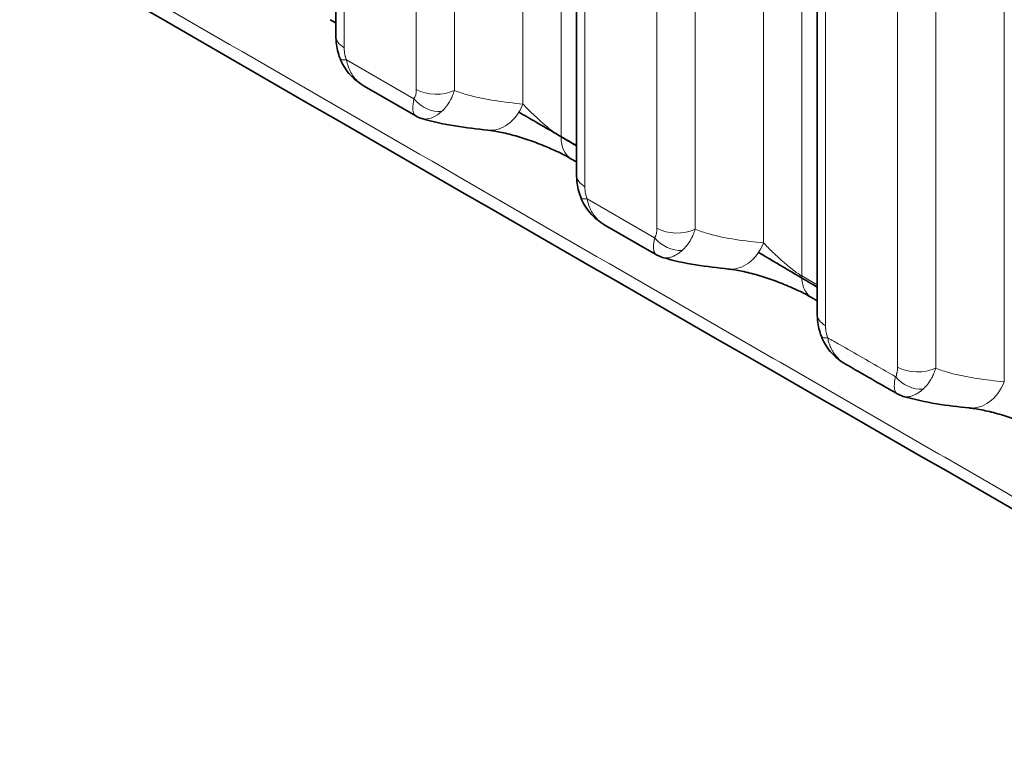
# Model space of a CAD drawing. Header units: millimetres. Extents: x 5 to 415, y 5 to 292.
# Tile 187 of 197: x 379.75 to 384.98, y 236.26 to 240.12. Entities that reach past the tile are written whole.
import ezdxf

# ---------------------------------------------------------------- set-up
doc = ezdxf.new("R2010")
doc.units = ezdxf.units.MM
doc.layers.add('Sichtbar (ISO)', color=7, linetype='Continuous', lineweight=35)
doc.layers.add('Sichtbar schmal (ISO)', color=7, linetype='Continuous', lineweight=18)

msp = doc.modelspace()

# ---------------------------------------------------------------- linework, layer by layer
at = {"layer": 'Sichtbar (ISO)'}
for p, q in [((381.43200137, 247.77289045), (381.43200137, 240.0329552)), ((382.7093723, 247.0354), (382.7093723, 239.29555194)), ((383.98674322, 246.29790956), (383.98674322, 238.55748955)), ((381.43200137, 240.10347097), (381.40167475, 240.12098449)), ((381.58214902, 239.76836674), (381.85556702, 239.61038557)), ((382.7093723, 239.3657188), (382.67906888, 239.38321131)), ((382.85981248, 239.03077169), (383.1331496, 238.87324185)), ((383.1654956, 238.85934416), (383.16550586, 238.8593411)), ((383.98674322, 238.62885667), (383.95553996, 238.64689417)), ((384.44319001, 238.12181918), (384.44319828, 238.12181671))]:
    msp.add_line(p, q, dxfattribs=at)
for centre, major_axis, ratio, start_param, end_param in [((382.2641085, 239.78331286), (-0.02636558, -0.24860583), 0.7388796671, 6.2831751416, 6.2831967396), ((382.8040492, 239.59972282), (-0.12498031, -0.21651151), 0.5774026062, 6.2825840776, 6.2831853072), ((383.54147942, 239.04628396), (-0.02636376, -0.24860602), 0.738878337, 6.2831751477, 6.2831986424)]:
    msp.add_ellipse(centre, major_axis=major_axis, ratio=ratio, start_param=start_param, end_param=end_param, dxfattribs=at)
for points in [[(387.23465137, 236.25891461), (381.46662876, 239.5520074), (375.76455109, 242.87763446), (370.0312426, 246.18775974)], [(381.58200633, 239.76847882), (381.58206039, 239.76844751), (381.58211447, 239.76841621), (381.58216858, 239.76838494)], [(381.88814197, 239.59635913), (381.8768206, 239.59973768), (381.86581789, 239.60447414), (381.8555825, 239.6103754)], [(381.85560805, 239.61039203), (381.855601, 239.6103961), (381.85559396, 239.61040017), (381.85558691, 239.61040424)], [(382.23774106, 239.53470723), (382.12464498, 239.54670307), (382.00535309, 239.56135426), (381.8881419, 239.59635889)], [(382.85978206, 239.03081912), (382.85979857, 239.03080959), (382.85981509, 239.03080007), (382.8598316, 239.03079055)], [(383.13320106, 238.87322218), (383.13318725, 238.8732301), (383.13317344, 238.87323804), (383.13315965, 238.873246)], [(383.16549566, 238.85934426), (383.1542684, 238.86269955), (383.14335878, 238.86738851), (383.13320106, 238.87322204)], [(383.5151138, 238.79767814), (383.40201662, 238.80967325), (383.28271945, 238.824325), (383.16550585, 238.859341)], [(383.67526195, 238.88538646), (383.77912761, 238.82413899), (383.88299009, 238.76291164), (383.98674322, 238.70186222)], [(384.13659503, 238.29308709), (384.13669054, 238.29303175), (384.13678612, 238.29297647), (384.13688178, 238.29292127)], [(384.41151334, 238.13532755), (384.31992468, 238.18749649), (384.22837972, 238.2401026), (384.13688168, 238.29292095)], [(384.41156307, 238.13531692), (384.41155047, 238.13532409), (384.41153787, 238.13533128), (384.41152527, 238.13533848)], [(384.44319001, 238.12181918), (384.43220439, 238.12509605), (384.42152143, 238.12965006), (384.41155074, 238.13530622)], [(384.79255594, 238.0603257), (384.67954043, 238.0722795), (384.5603348, 238.0868845), (384.44319823, 238.12181653)]]:
    msp.add_open_spline(points, degree=3, dxfattribs=at)
for points, knots in [([(381.45367769, 239.91580633), (381.44333444, 239.94337203), (381.43661081, 239.97216002), (381.43257151, 240.01126039), (381.43200121, 240.02215317), (381.43200135, 240.0329559)], [0, 0, 0, 0, 0.017815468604, 0.017815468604, 0.024708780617, 0.024708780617, 0.024708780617, 0.024708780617]), ([(381.58198148, 239.768464), (381.55167971, 239.78601957), (381.52384909, 239.80886252), (381.48112351, 239.85926444), (381.46461133, 239.88666672), (381.45367767, 239.91580637)], [0, 0, 0, 0, 0.021162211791, 0.021162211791, 0.039921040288, 0.039921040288, 0.039921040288, 0.039921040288]), ([(382.40289015, 239.63010439), (382.43367269, 239.61232607), (382.46445533, 239.59454739), (382.56643414, 239.53564795), (382.63782412, 239.49424673), (382.7093723, 239.45261779)], [3.617833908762, 3.617833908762, 3.617833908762, 3.617833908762, 3.643951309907, 3.643951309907, 3.704357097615, 3.704357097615, 3.704357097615, 3.704357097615]), ([(382.67899357, 239.38325442), (382.66714942, 239.39010731), (382.65313963, 239.39770852), (382.62084417, 239.41423668), (382.60176893, 239.42340269), (382.57027003, 239.43761517), (382.55815702, 239.44288292), (382.51854211, 239.45947313), (382.49011123, 239.47038314), (382.43274494, 239.49041964), (382.40326174, 239.49958667), (382.34554298, 239.51541512), (382.31702716, 239.5219249), (382.27153182, 239.53042782), (382.25303773, 239.5330852), (382.23774502, 239.53470681)], [0, 0, 0, 0, 0.0114799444, 0.0114799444, 0.02483878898, 0.02483878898, 0.03283754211, 0.03283754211, 0.0507385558, 0.0507385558, 0.06997161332, 0.06997161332, 0.09111898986, 0.09111898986, 0.10860984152, 0.10860984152, 0.10860984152, 0.10860984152]), ([(382.73111795, 239.17821248), (382.72076163, 239.20576604), (382.71402242, 239.23454464), (382.70995002, 239.27371124), (382.70937213, 239.28467765), (382.70937228, 239.29555263)], [0, 0, 0, 0, 0.017810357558, 0.017810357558, 0.024749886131, 0.024749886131, 0.024749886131, 0.024749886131]), ([(382.85979105, 239.03078314), (382.82960917, 239.04818441), (382.80186843, 239.07085593), (382.75889767, 239.12118948), (382.74216673, 239.1488155), (382.73111792, 239.17821256)], [0, 0, 0, 0, 0.021056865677, 0.021056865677, 0.039984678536, 0.039984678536, 0.039984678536, 0.039984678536]), ([(383.9556817, 238.64681329), (383.94366721, 238.6537403), (383.92948338, 238.66140893), (383.89680939, 238.67806464), (383.87751779, 238.68729325), (383.83924133, 238.70447798), (383.82008795, 238.7125959), (383.77279635, 238.73147573), (383.74403853, 238.74193898), (383.686144, 238.7609967), (383.6565358, 238.76955532), (383.59968804, 238.78383546), (383.57218457, 238.78941051), (383.53644857, 238.79512634), (383.52511512, 238.79661771), (383.51511812, 238.79767768)], [0, 0, 0, 0, 0.01156560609, 0.01156560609, 0.0250259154, 0.0250259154, 0.03745002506, 0.03745002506, 0.05558369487, 0.05558369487, 0.07537670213, 0.07537670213, 0.09695209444, 0.09695209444, 0.10837469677, 0.10837469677, 0.10837469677, 0.10837469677]), ([(384.00841951, 238.4403458), (383.99807639, 238.46791002), (383.99135271, 238.49669664), (383.98731337, 238.53579543), (383.98674306, 238.54668786), (383.9867432, 238.55749025)], [0, 0, 0, 0, 0.017814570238, 0.017814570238, 0.024707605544, 0.024707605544, 0.024707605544, 0.024707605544]), ([(384.13659506, 238.29308704), (384.1063845, 238.31059447), (384.07863591, 238.3333795), (384.03591739, 238.38372028), (384.01937023, 238.41116167), (384.00841949, 238.44034585)], [0, 0, 0, 0, 0.021102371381, 0.021102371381, 0.0398898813, 0.0398898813, 0.0398898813, 0.0398898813]), ([(385.23630765, 237.91030352), (385.22425236, 237.91708884), (385.20999916, 237.92462823), (385.17709632, 237.94108018), (385.15761679, 237.95024252), (385.11327457, 237.96984937), (385.08762562, 237.98038832), (385.0336592, 238.00088619), (385.00475868, 238.01086714), (384.94667712, 238.02894552), (384.9170936, 238.03695074), (384.86114923, 238.04995297), (384.83453549, 238.05480985), (384.80537103, 238.05886372), (384.79871744, 238.05967412), (384.79255893, 238.06032538)], [0, 0, 0, 0, 0.01163714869, 0.01163714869, 0.02523579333, 0.02523579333, 0.04161301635, 0.04161301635, 0.05989773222, 0.05989773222, 0.0800845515, 0.0800845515, 0.10194488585, 0.10194488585, 0.10895176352, 0.10895176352, 0.10895176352, 0.10895176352])]:
    msp.add_open_spline(points, degree=3, knots=knots, dxfattribs=at)
at = {"layer": 'Sichtbar schmal (ISO)'}
for p, q in [((382.62727645, 239.49766446), (382.62728694, 248.06411734)), ((382.42480536, 239.67274374), (382.42480417, 247.89951969)), ((381.47593536, 239.97171795), (381.47593536, 247.71165321)), ((381.85837401, 247.49085215), (381.85837393, 239.75080509)), ((382.06085794, 247.48574758), (382.06085795, 239.74570078)), ((383.90466059, 247.32662552), (383.90465705, 238.76081926)), ((383.70217629, 238.93571484), (383.7021751, 247.16202924)), ((382.75330629, 239.23431469), (382.75330629, 246.97416276)), ((383.13574493, 246.7533617), (383.13574487, 239.01379332)), ((383.33822886, 246.74825714), (383.33822887, 239.00868902)), ((384.03067721, 238.4962523), (384.0306772, 246.23667232)), ((384.41311583, 238.27635069), (384.41311582, 240.37467031)), ((384.61559991, 238.27124647), (384.61559993, 240.36956619)), ((384.97954728, 238.19836984), (384.97954711, 240.32350911)), ((381.84623546, 239.70030607), (381.48804956, 239.90726612)), ((382.6272742, 239.49766578), (382.7093723, 239.45027482)), ((383.12363546, 238.96333138), (382.76545947, 239.16975399)), ((383.90465705, 238.76081926), (383.98674322, 238.71336823)), ((383.93393008, 238.66536873), (383.93392559, 238.66537102)), ((384.41142743, 238.25379621), (384.41142269, 238.25379631))]:
    msp.add_line(p, q, dxfattribs=at)
for centre, major_axis, ratio, start_param, end_param in [((381.58200137, 240.0329552), (-0.15, 0), 0.5773502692, 0, 0.7853982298), ((381.59410079, 239.96854484), (-0.14042224, -0.0527408), 0.2258761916, 6.2831129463, 6.9174555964), ((381.78258679, 239.80540462), (-0.04615848, 0.11981057), 0.501699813, 3.4837028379, 4.0575633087), ((381.96443994, 239.81204233), (0.15, 0), 0.5773502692, 3.9269908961, 5.4105194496), ((381.95229687, 239.76153525), (0.12499566, -0.08292216), 0.7847288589, 4.3403089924, 5.4829545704), ((382.2641085, 239.78331286), (-0.02636558, -0.24860583), 0.7388796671, 0.0000114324, 1.1896118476), ((382.8040492, 239.59972282), (-0.12498031, -0.21651151), 0.5774026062, 5.4977199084, 6.2825840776), ((382.8593723, 239.29555194), (-0.15, 0), 0.5773502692, 0, 0.7853982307), ((382.87151342, 239.23102451), (-0.14039472, -0.05281403), 0.2251035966, 6.2831220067, 6.9173446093), ((383.24181086, 239.07503058), (0.15, 0), 0.5773502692, 3.9269910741, 5.4105194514), ((383.22968909, 239.02455166), (0.12509473, -0.08277262), 0.7844600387, 4.3393827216, 5.4823441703), ((383.54147942, 239.04628396), (-0.02636376, -0.24860602), 0.738878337, 0.0000133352, 1.1896064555), ((384.13674322, 238.55748955), (-0.15, 0), 0.5773502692, 0, 0.7853982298), ((384.14876929, 238.49327853), (-0.14034502, -0.05294541), 0.226160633, 6.2827862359, 6.9171412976), ((384.51918179, 238.33758796), (0.15, 0), 0.5773502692, 3.9269913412, 5.4105204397), ((384.50724468, 238.2873956), (0.12568741, -0.08186985), 0.7832861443, 4.3337159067, 5.4791845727), ((384.81885047, 238.30893905), (-0.02629259, -0.24861356), 0.7388261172, 6.2831747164, 7.4725798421)]:
    msp.add_ellipse(centre, major_axis=major_axis, ratio=ratio, start_param=start_param, end_param=end_param, dxfattribs=at)
for points, knots in [([(387.18361857, 236.35113851), (387.00411841, 236.45204935), (386.82458356, 236.55494723), (386.64521231, 236.65751904), (386.46584603, 236.76008802), (386.2866549, 236.86233951), (386.10750181, 236.96504703), (385.74919561, 237.17046208), (385.3910298, 237.37769244), (385.03274842, 237.58470052), (384.67446705, 237.79170861), (384.31607076, 237.99849491), (383.95769939, 238.20535476), (383.59932802, 238.41221462), (383.24098157, 238.61914804), (382.88262046, 238.82608037), (381.44917603, 239.65380972), (380.01549707, 240.4815218), (378.58182902, 241.30927491), (375.71449294, 242.96478114), (372.8472005, 244.62045149), (369.98113613, 246.27517485)], [0, 0, 0, 0, 0.0312508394, 0.0312508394, 0.0312508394, 0.0625008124, 0.0625008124, 0.0625008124, 0.1250007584, 0.1250007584, 0.1250007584, 0.1875007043, 0.1875007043, 0.1875007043, 0.2500006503, 0.2500006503, 0.2500006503, 0.5000004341, 0.5000004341, 0.5000004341, 1, 1, 1, 1]), ([(381.47593536, 239.97171795), (381.47593537, 239.96753398), (381.47608944, 239.96335692), (381.47640069, 239.95917353), (381.47662823, 239.95611519), (381.47694, 239.95305337), (381.47733988, 239.94998374), (381.47761119, 239.94790103), (381.47792244, 239.94581415), (381.47827092, 239.94372874), (381.47913858, 239.93853624), (381.4802374, 239.93335435), (381.48151872, 239.92825747), (381.48166779, 239.92766454), (381.48181936, 239.92707281), (381.48197349, 239.92648223), (381.48367629, 239.91995728), (381.4856845, 239.91356923), (381.48804952, 239.9072661)], [0.00000001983, 0.00000001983, 0.00000001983, 0.00000001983, 0.19255948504, 0.19255948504, 0.19255948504, 0.33333333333, 0.33333333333, 0.33333333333, 0.42884680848, 0.42884680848, 0.42884680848, 0.66666666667, 0.66666666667, 0.66666666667, 0.69433310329, 0.69433310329, 0.69433310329, 1, 1, 1, 1]), ([(381.48804966, 239.90726618), (381.49249723, 239.88283531), (381.50054075, 239.86018584), (381.51132899, 239.84070115), (381.52211722, 239.82121646), (381.53534953, 239.80464732), (381.55221362, 239.78983609), (381.56110154, 239.78203008), (381.571065, 239.77481693), (381.58200633, 239.76847882)], [0, 0, 0, 0, 0.33333333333, 0.33333333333, 0.33333333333, 0.66666666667, 0.66666666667, 0.66666666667, 0.84234431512, 0.84234431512, 0.84234431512, 0.84234431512]), ([(382.06085797, 239.74570072), (382.06022884, 239.74365804), (382.05958287, 239.74163305), (382.05892083, 239.73962695), (382.05565836, 239.72974099), (382.05200196, 239.72031764), (382.04806366, 239.71148143), (382.04641037, 239.70777199), (382.04470794, 239.70416543), (382.04296644, 239.70066911), (382.04012873, 239.69497197), (382.03718642, 239.68956617), (382.0341191, 239.68437107), (382.02991003, 239.67724219), (382.02546869, 239.67050663), (382.02066394, 239.66401543), (382.0191723, 239.66200023), (382.01764642, 239.66001017), (382.01608667, 239.65804918), (382.008961, 239.64909044), (382.00111929, 239.64074826), (381.99267166, 239.63339698)], [0, 0, 0, 0, 0.0416839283, 0.0416839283, 0.0416839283, 0.247099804, 0.247099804, 0.247099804, 0.3333333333, 0.3333333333, 0.3333333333, 0.4738479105, 0.4738479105, 0.4738479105, 0.6666666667, 0.6666666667, 0.6666666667, 0.7265276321, 0.7265276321, 0.7265276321, 1, 1, 1, 1]), ([(382.42480534, 239.67274368), (382.37455145, 239.67807362), (382.32487105, 239.68381144), (382.27644191, 239.69137247), (382.22786822, 239.69895608), (382.18055328, 239.70837381), (382.13531821, 239.72101749), (382.10978468, 239.72815439), (382.08491384, 239.73631913), (382.06085794, 239.74570074)], [0, 0, 0, 0, 0.3892364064, 0.3892364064, 0.3892364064, 0.7796345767, 0.7796345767, 0.7796345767, 1, 1, 1, 1]), ([(381.85558691, 239.61040424), (381.85200098, 239.61247821), (381.84904794, 239.61564034), (381.84679351, 239.61962224), (381.84253592, 239.6271422), (381.84052443, 239.63720088), (381.84025494, 239.65059628), (381.83998545, 239.66399169), (381.841765, 239.68097869), (381.84623557, 239.70030613)], [0.15683008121, 0.15683008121, 0.15683008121, 0.15683008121, 0.33333333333, 0.33333333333, 0.33333333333, 0.66666666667, 0.66666666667, 0.66666666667, 1, 1, 1, 1]), ([(382.6272725, 239.49766648), (382.62385992, 239.49963833), (382.61663845, 239.50405605), (382.60458376, 239.51214861), (382.59095159, 239.52200861), (382.57541278, 239.53396828), (382.55794113, 239.5481286), (382.53858407, 239.56450445), (382.51748602, 239.58300958), (382.49488835, 239.60348122), (382.47118106, 239.62568368), (382.44700321, 239.64929215), (382.43203116, 239.66486615), (382.42480543, 239.67274381)], [0, 0, 0, 0, 0.05955084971, 0.12012284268, 0.18592339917, 0.25757641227, 0.33597544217, 0.42176304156, 0.51585047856, 0.61934329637, 0.73351889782, 0.85991103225, 0.99999967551, 0.99999967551, 0.99999967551, 0.99999967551]), ([(381.99267166, 239.63339698), (381.97784801, 239.62040606), (381.96262182, 239.61014597), (381.94775805, 239.60334993), (381.93289427, 239.5965539), (381.91840043, 239.59315796), (381.904663, 239.59367281), (381.89900176, 239.59388498), (381.89347127, 239.59477017), (381.88813016, 239.59636577)], [0, 0, 0, 0, 0.33333333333, 0.33333333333, 0.33333333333, 0.66666666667, 0.66666666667, 0.66666666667, 0.80403419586, 0.80403419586, 0.80403419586, 0.80403419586]), ([(382.75330629, 239.23431469), (382.75330629, 239.23010837), (382.75346297, 239.22591105), (382.75377703, 239.22171291), (382.75400693, 239.21863961), (382.75432139, 239.21556576), (382.75472318, 239.21248815), (382.75499446, 239.2104102), (382.75530506, 239.20833001), (382.75565239, 239.20625239), (382.75652219, 239.20104951), (382.75762251, 239.19586418), (382.75890879, 239.19075967), (382.75905794, 239.1901678), (382.75920963, 239.18957707), (382.75936388, 239.18898743), (382.76107121, 239.18246107), (382.76308783, 239.17606494), (382.76545965, 239.1697541)], [0.00000001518, 0.00000001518, 0.00000001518, 0.00000001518, 0.19244869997, 0.19244869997, 0.19244869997, 0.33333333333, 0.33333333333, 0.33333333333, 0.4284559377, 0.4284559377, 0.4284559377, 0.66666666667, 0.66666666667, 0.66666666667, 0.69428735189, 0.69428735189, 0.69428735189, 1, 1, 1, 1]), ([(382.76545891, 239.16975367), (382.76998932, 239.14502781), (382.778167, 239.12222755), (382.789061, 239.10270287), (382.799955, 239.08317819), (382.81326216, 239.06667616), (382.83011708, 239.05197027), (382.83899062, 239.04422812), (382.84891399, 239.03708874), (382.85978206, 239.03081912)], [0, 0, 0, 0, 0.33333333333, 0.33333333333, 0.33333333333, 0.66666666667, 0.66666666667, 0.66666666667, 0.84215530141, 0.84215530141, 0.84215530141, 0.84215530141]), ([(383.13574487, 239.01379331), (383.13574488, 239.01288619), (383.13573681, 239.01198783), (383.13572086, 239.01109784), (383.1356422, 239.00670705), (383.13537366, 239.00251904), (383.13492783, 238.99848838), (383.1347504, 238.99688423), (383.13454464, 238.9953051), (383.13431047, 238.99374879), (383.1339268, 238.99119885), (383.13347111, 238.98870718), (383.13294135, 238.98630693), (383.1321707, 238.98281522), (383.13124215, 238.97951815), (383.13017206, 238.97650108), (383.12992099, 238.97579318), (383.12966163, 238.97510101), (383.1293945, 238.9744236), (383.12774044, 238.97022918), (383.1257969, 238.96659765), (383.12363565, 238.96333149)], [0, 0, 0, 0, 0.0422101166, 0.0422101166, 0.0422101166, 0.2504543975, 0.2504543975, 0.2504543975, 0.3333333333, 0.3333333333, 0.3333333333, 0.4691258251, 0.4691258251, 0.4691258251, 0.6666666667, 0.6666666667, 0.6666666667, 0.7130153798, 0.7130153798, 0.7130153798, 1, 1, 1, 1]), ([(383.33822889, 239.00868897), (383.33760645, 239.00666822), (383.33696754, 239.00466479), (383.33631291, 239.00267984), (383.33305424, 238.99279914), (383.32940214, 238.98338035), (383.3254685, 238.97454795), (383.3238118, 238.97082808), (383.32210572, 238.96721162), (383.32036039, 238.963706), (383.31753159, 238.95802415), (383.31459887, 238.95263213), (383.31154194, 238.94744977), (383.30733487, 238.9403176), (383.30289573, 238.93357907), (383.29809321, 238.92708462), (383.2966075, 238.9250755), (383.29508779, 238.92309132), (383.29353445, 238.92113596), (383.2864182, 238.91217796), (383.27858694, 238.90383484), (383.2701508, 238.89648045)], [0, 0, 0, 0, 0.0412832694, 0.0412832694, 0.0412832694, 0.2467840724, 0.2467840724, 0.2467840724, 0.3333333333, 0.3333333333, 0.3333333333, 0.4736110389, 0.4736110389, 0.4736110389, 0.6666666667, 0.6666666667, 0.6666666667, 0.7263904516, 0.7263904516, 0.7263904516, 1, 1, 1, 1]), ([(383.70217626, 238.93571478), (383.65192715, 238.94104385), (383.60225167, 238.94678086), (383.55382781, 238.95434153), (383.50526044, 238.96192461), (383.4579521, 238.97134218), (383.41272406, 238.98398624), (383.3871778, 238.99112801), (383.36229523, 238.99929914), (383.33822886, 239.00868899)], [0, 0, 0, 0, 0.3891853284, 0.3891853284, 0.3891853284, 0.7795240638, 0.7795240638, 0.7795240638, 1, 1, 1, 1]), ([(383.13315965, 238.873246), (383.13304315, 238.8733132), (383.13292731, 238.87338159), (383.13281213, 238.87345117), (383.12967354, 238.8753472), (383.12702801, 238.87809728), (383.1249233, 238.88148167), (383.12469804, 238.8818439), (383.12447892, 238.88221339), (383.12426595, 238.88258985), (383.12254233, 238.88563671), (383.12119736, 238.88914189), (383.1201786, 238.89307895), (383.11908785, 238.8972942), (383.11836915, 238.90200348), (383.11798947, 238.90731011), (383.11784529, 238.90932534), (383.11775051, 238.91142799), (383.11770481, 238.91362843), (383.11763956, 238.91677004), (383.11767757, 238.92010783), (383.1178372, 238.9236263), (383.1180948, 238.92930421), (383.11867064, 238.93545229), (383.11960928, 238.94200251), (383.12057119, 238.94871511), (383.12191311, 238.95584843), (383.12363565, 238.96333149)], [0.15566965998, 0.15566965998, 0.15566965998, 0.15566965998, 0.16137038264, 0.16137038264, 0.16137038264, 0.31670770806, 0.31670770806, 0.31670770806, 0.33333333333, 0.33333333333, 0.33333333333, 0.46789122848, 0.46789122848, 0.46789122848, 0.61195681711, 0.61195681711, 0.61195681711, 0.66666666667, 0.66666666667, 0.66666666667, 0.74477665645, 0.74477665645, 0.74477665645, 0.87082603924, 0.87082603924, 0.87082603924, 1, 1, 1, 1]), ([(383.16550586, 238.8593411), (383.17022537, 238.85793141), (383.17515002, 238.85706182), (383.18025683, 238.85674407), (383.18612669, 238.85637885), (383.19223708, 238.85674201), (383.19855262, 238.85784466), (383.20438615, 238.85886316), (383.21039471, 238.86051283), (383.21654306, 238.86279753), (383.22228398, 238.86493083), (383.22814679, 238.86761785), (383.23409738, 238.87085606), (383.23987474, 238.874), (383.24573482, 238.87766346), (383.25164365, 238.88183947), (383.25777838, 238.88617514), (383.2639655, 238.89106411), (383.2701505, 238.89648043)], [0.2098800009, 0.2098800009, 0.2098800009, 0.2098800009, 0.33805870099, 0.33805870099, 0.33805870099, 0.48538976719, 0.48538976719, 0.48538976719, 0.62147632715, 0.62147632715, 0.62147632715, 0.74854480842, 0.74854480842, 0.74854480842, 0.8719140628, 0.8719140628, 0.8719140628, 1, 1, 1, 1]), ([(383.90464645, 238.76081311), (383.90124149, 238.76279353), (383.89765417, 238.7649846), (383.89392692, 238.7673754), (383.89014345, 238.76980226), (383.8862158, 238.77243492), (383.88217188, 238.77524922), (383.87777946, 238.77830603), (383.87324987, 238.78157713), (383.86862109, 238.78502485), (383.86358086, 238.78877905), (383.85842304, 238.79274268), (383.85319351, 238.79686477), (383.84747155, 238.80137501), (383.84166375, 238.80607496), (383.83582355, 238.81090079), (383.82943261, 238.81618171), (383.82300286, 238.82161336), (383.81659333, 238.82712287), (383.80956333, 238.83316573), (383.80255763, 238.83930226), (383.7956403, 238.8454553), (383.78803133, 238.85222355), (383.78052928, 238.85901178), (383.77320364, 238.8657447), (383.76512181, 238.87317262), (383.7572547, 238.88053322), (383.74967988, 238.88775862), (383.74129441, 238.89575726), (383.73326713, 238.9035902), (383.72567971, 238.91120992), (383.71726993, 238.91965549), (383.70940052, 238.9278391), (383.70217635, 238.93571491)], [0, 0, 0, 0, 0.05966845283, 0.05966845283, 0.05966845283, 0.1202369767, 0.1202369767, 0.1202369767, 0.18602496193, 0.18602496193, 0.18602496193, 0.25766089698, 0.25766089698, 0.25766089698, 0.33604237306, 0.33604237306, 0.33604237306, 0.42181536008, 0.42181536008, 0.42181536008, 0.51589153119, 0.51589153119, 0.51589153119, 0.61937386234, 0.61937386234, 0.61937386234, 0.73353819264, 0.73353819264, 0.73353819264, 0.85992011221, 0.85992011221, 0.85992011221, 0.99999967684, 0.99999967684, 0.99999967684, 0.99999967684]), ([(383.90464645, 238.76081311), (383.90463784, 238.73333221), (383.90945845, 238.7102886), (383.91735366, 238.69229235), (383.92524887, 238.6742961), (383.93598742, 238.6611378), (383.94755386, 238.65225029), (383.9501574, 238.65024977), (383.95281165, 238.64848148), (383.95556619, 238.64689817)], [0.0000001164, 0.0000001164, 0.0000001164, 0.0000001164, 0.33333333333, 0.33333333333, 0.33333333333, 0.66666666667, 0.66666666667, 0.66666666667, 0.74169811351, 0.74169811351, 0.74169811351, 0.74169811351]), ([(384.03067721, 238.4962523), (384.03067722, 238.49206878), (384.03083145, 238.48789241), (384.03114267, 238.48371023), (384.03137036, 238.4806506), (384.0316823, 238.47758776), (384.03208223, 238.47451747), (384.03235333, 238.47243615), (384.03266427, 238.47035085), (384.03301234, 238.46826714), (384.03387957, 238.46307545), (384.03497778, 238.45789509), (384.03625892, 238.4527999), (384.0364082, 238.4522062), (384.03656001, 238.45161372), (384.03671438, 238.45102239), (384.03841656, 238.44450195), (384.04042444, 238.43811851), (384.04278738, 238.43181985)], [0.00000002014, 0.00000002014, 0.00000002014, 0.00000002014, 0.19250133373, 0.19250133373, 0.19250133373, 0.33333333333, 0.33333333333, 0.33333333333, 0.42880193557, 0.42880193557, 0.42880193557, 0.66666666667, 0.66666666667, 0.66666666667, 0.69438295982, 0.69438295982, 0.69438295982, 1, 1, 1, 1]), ([(384.4011951, 238.22618722), (384.38463635, 238.23559189), (384.28598749, 238.29365077), (384.16653132, 238.36186615), (384.06358445, 238.41979924), (384.04278738, 238.43181985)], [0, 0, 0, 0, 0.1386772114, 0.826006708, 1, 1, 1, 1]), ([(384.04278738, 238.43181985), (384.04425779, 238.42272761), (384.04634923, 238.41386515), (384.0489521, 238.40533347), (384.05156886, 238.39675625), (384.05470236, 238.3885138), (384.05825314, 238.38067004), (384.06074131, 238.37517359), (384.06343418, 238.36987272), (384.06629924, 238.36478311), (384.06780291, 238.36211192), (384.06935353, 238.35950095), (384.07095053, 238.35694474), (384.07599995, 238.34886249), (384.08150595, 238.34132083), (384.08753724, 238.3341934), (384.09357894, 238.32705366), (384.10014964, 238.32032887), (384.10741442, 238.31398109), (384.11588049, 238.30658366), (384.12531449, 238.29970939), (384.13563554, 238.29364687), (384.13595455, 238.29345949), (384.13627438, 238.29327289), (384.13659503, 238.29308709)], [0, 0, 0, 0, 0.12300938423, 0.12300938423, 0.12300938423, 0.24667538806, 0.24667538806, 0.24667538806, 0.33333333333, 0.33333333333, 0.33333333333, 0.37881424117, 0.37881424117, 0.37881424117, 0.52261626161, 0.52261626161, 0.52261626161, 0.66666666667, 0.66666666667, 0.66666666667, 0.83453710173, 0.83453710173, 0.83453710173, 0.83972567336, 0.83972567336, 0.83972567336, 0.83972567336]), ([(384.4011951, 238.22618722), (384.40329558, 238.22595434), (384.40491988, 238.22632328), (384.4057395, 238.22807929), (384.40655912, 238.2298353), (384.4065852, 238.23298521), (384.40667558, 238.23509516), (384.4067148, 238.2360106), (384.40676232, 238.23673004), (384.40682224, 238.23732954), (384.40690043, 238.2381118), (384.4069997, 238.23868983), (384.4071152, 238.23923885), (384.40731922, 238.24020861), (384.4075833, 238.24108493), (384.40795374, 238.24226432), (384.40832418, 238.24344371), (384.40880083, 238.24492608), (384.4094349, 238.24649174), (384.40973609, 238.24723544), (384.41005973, 238.24800717), (384.4103981, 238.24910247), (384.41077207, 238.25031302), (384.41116875, 238.25191664), (384.41150842, 238.25435891), (384.41176745, 238.25622138), (384.41200352, 238.25857221), (384.41222312, 238.26133702), (384.41250474, 238.26488248), (384.4127577, 238.26910685), (384.41299646, 238.27389179), (384.41303657, 238.27469563), (384.41307631, 238.2755154), (384.41311583, 238.27635069)], [0, 0, 0, 0, 0.14285714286, 0.14285714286, 0.14285714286, 0.28571428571, 0.28571428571, 0.28571428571, 0.34769546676, 0.34769546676, 0.34769546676, 0.42857142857, 0.42857142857, 0.42857142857, 0.57142857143, 0.57142857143, 0.57142857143, 0.71428571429, 0.71428571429, 0.71428571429, 0.78214450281, 0.78214450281, 0.78214450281, 0.85714285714, 0.85714285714, 0.85714285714, 0.9143364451, 0.9143364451, 0.9143364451, 0.98767884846, 0.98767884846, 0.98767884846, 0.99999998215, 0.99999998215, 0.99999998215, 0.99999998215]), ([(384.61559992, 238.27124637), (384.61501882, 238.26935977), (384.61442337, 238.26748824), (384.61381416, 238.26563275), (384.6105825, 238.25578994), (384.60696016, 238.24640221), (384.60305711, 238.23759349), (384.60138995, 238.23383091), (384.59967213, 238.23017338), (384.59791409, 238.22662861), (384.5951353, 238.22102571), (384.59225518, 238.21570324), (384.58925425, 238.21058413), (384.58507382, 238.203453), (384.58066219, 238.19671306), (384.57588913, 238.19021443), (384.57443146, 238.18822978), (384.57294081, 238.18626915), (384.57141754, 238.18433626), (384.56437237, 238.1753966), (384.55662036, 238.16706003), (384.54826991, 238.15969477)], [0, 0, 0, 0, 0.0388928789, 0.0388928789, 0.0388928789, 0.2452075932, 0.2452075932, 0.2452075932, 0.3333333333, 0.3333333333, 0.3333333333, 0.4726260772, 0.4726260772, 0.4726260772, 0.6666666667, 0.6666666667, 0.6666666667, 0.7259257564, 0.7259257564, 0.7259257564, 1, 1, 1, 1]), ([(384.97954726, 238.1983698), (384.92930046, 238.20368412), (384.87962751, 238.20940675), (384.83120606, 238.21695349), (384.78264115, 238.22452258), (384.73533519, 238.2339266), (384.69010942, 238.2465577), (384.66455802, 238.25369394), (384.63967061, 238.26186025), (384.61559989, 238.27124639)], [0, 0, 0, 0, 0.389163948, 0.389163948, 0.389163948, 0.7794808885, 0.7794808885, 0.7794808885, 1, 1, 1, 1]), ([(384.41152527, 238.13533848), (384.40785117, 238.13743887), (384.40476954, 238.14069518), (384.40240026, 238.14480212), (384.39799622, 238.15243618), (384.39582819, 238.1626425), (384.39560025, 238.17602831), (384.39537231, 238.18941413), (384.3973419, 238.20618686), (384.4011951, 238.22618722)], [0.15400787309, 0.15400787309, 0.15400787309, 0.15400787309, 0.33333333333, 0.33333333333, 0.33333333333, 0.66666666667, 0.66666666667, 0.66666666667, 1, 1, 1, 1]), ([(384.44319828, 238.12181671), (384.44807493, 238.1203628), (384.45882975, 238.11851698), (384.47609188, 238.11969329), (384.49420514, 238.1248209), (384.51201924, 238.13314118), (384.52997309, 238.14452813), (384.54209664, 238.15422595), (384.54826985, 238.15969478)], [0.20550179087, 0.20550179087, 0.20550179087, 0.20550179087, 0.33821715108, 0.48546899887, 0.62151456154, 0.74853498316, 0.87187212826, 0.99999749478, 0.99999749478, 0.99999749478, 0.99999749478])]:
    msp.add_open_spline(points, degree=3, knots=knots, dxfattribs=at)

doc.saveas('drawing.dxf')
